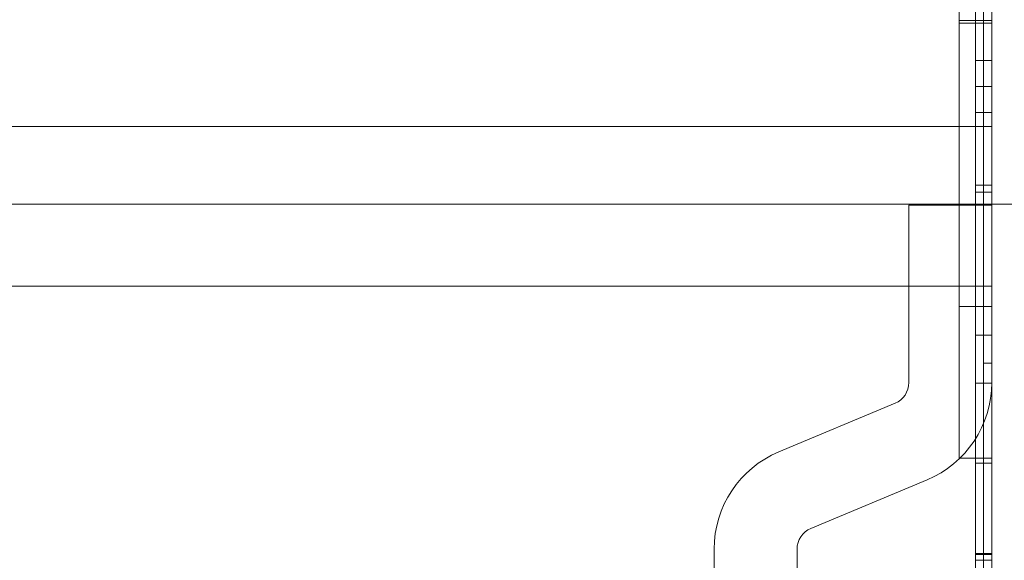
# Model space of a CAD drawing. Header units: inches. Extents: x 1 to 109, y 1 to 85.
# Tile 101 of 256: x 87.2627 to 87.3134, y 15.3965 to 15.4243. Entities that reach past the tile are written whole.
import ezdxf

# ---------------------------------------------------------------- set-up
doc = ezdxf.new("R2010")
doc.units = ezdxf.units.IN
doc.header["$MEASUREMENT"] = 0

msp = doc.modelspace()

# ---------------------------------------------------------------- linework, layer by layer
at = {"color": 7, "linetype": 'Continuous', "lineweight": 15, "ltscale": 5}
for p, q in [((87.31272122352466, 17.83160503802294), (87.31272122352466, 14.83160503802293)), ((87.312304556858, 15.40660503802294), (87.312304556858, 15.59363180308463)), ((87.31272122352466, 15.40660503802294), (87.31272122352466, 15.59363180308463)), ((87.312304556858, 15.40660503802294), (87.312304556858, 15.59041160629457)), ((87.31272122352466, 15.40660503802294), (87.31272122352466, 15.59041160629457)), ((87.31272122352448, 15.06493837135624), (87.31272122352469, 15.56493837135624)), ((87.31188789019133, 15.3632717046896), (87.31188789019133, 15.46660503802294)), ((87.31272122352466, 15.46660503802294), (87.31272122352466, 15.3632717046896)), ((87.312304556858, 15.08549215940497), (87.312304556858, 15.45821513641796)), ((87.31272122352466, 15.08549215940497), (87.31272122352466, 15.45821513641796)), ((87.312304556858, 15.40660503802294), (87.312304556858, 15.45499493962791)), ((87.312304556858, 15.0777179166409), (87.312304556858, 15.45499493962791)), ((87.31272122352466, 15.40660503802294), (87.31272122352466, 15.45499493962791)), ((87.31272122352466, 15.0777179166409), (87.31272122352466, 15.45499493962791)), ((87.312304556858, 15.40660503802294), (87.312304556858, 15.4527179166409)), ((87.31272122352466, 15.40660503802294), (87.31272122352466, 15.4527179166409)), ((87.31272122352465, 15.43993837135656), (87.31272122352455, 15.38993837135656)), ((87.311054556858, 15.42421849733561), (87.31272122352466, 15.42421849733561)), ((87.311054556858, 15.42407069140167), (87.31272122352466, 15.42407069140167)), ((87.31188789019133, 15.42215765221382), (87.31272122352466, 15.42215765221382)), ((87.31188789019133, 15.42215765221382), (87.31188789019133, 15.40145786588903)), ((87.31188789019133, 15.39678372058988), (87.31188789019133, 15.42215765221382)), ((87.31272122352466, 15.42215765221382), (87.31272122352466, 15.40145786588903)), ((87.31272122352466, 15.39678372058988), (87.31272122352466, 15.42215765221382)), ((87.31188789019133, 15.42082218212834), (87.31188789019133, 15.41574113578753)), ((87.31188789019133, 15.39678372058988), (87.31188789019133, 15.42082218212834)), ((87.31188789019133, 15.42082218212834), (87.31272122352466, 15.42082218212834)), ((87.31272122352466, 15.39678372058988), (87.31272122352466, 15.42082218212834)), ((87.31272122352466, 15.42082218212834), (87.31272122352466, 15.41574113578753)), ((87.31188789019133, 15.41948671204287), (87.31272122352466, 15.41948671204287)), ((87.31188789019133, 15.41539683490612), (87.31188789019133, 15.41948671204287)), ((87.31272122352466, 15.41539683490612), (87.31272122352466, 15.41948671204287)), ((87.31272122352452, 15.41875741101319), (87.01908605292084, 15.41875741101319)), ((87.03056899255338, 15.41875741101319), (87.31272122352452, 15.41875741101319)), ((87.31272122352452, 15.41055531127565), (87.31272122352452, 15.41875741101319)), ((87.31272122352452, 15.41875741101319), (87.31272122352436, 15.41055531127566)), ((87.31188789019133, 15.41574113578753), (87.31188789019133, 15.40804131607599)), ((87.31188789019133, 15.41574113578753), (87.31272122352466, 15.41574113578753)), ((87.31272122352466, 15.41574113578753), (87.31272122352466, 15.40804131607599)), ((87.31188789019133, 15.41539683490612), (87.31272122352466, 15.41539683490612)), ((87.40330915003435, 15.41477170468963), (87.23664248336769, 15.41477170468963)), ((87.30845613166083, 15.41471341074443), (87.31272122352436, 15.41471341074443)), ((87.30845613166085, 15.40560017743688), (87.30845613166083, 15.41471341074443)), ((87.31272122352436, 15.40560017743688), (87.31272122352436, 15.41471341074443)), ((87.01908605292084, 15.41055531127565), (87.31272122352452, 15.41055531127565)), ((87.31272122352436, 15.41055531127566), (87.03056899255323, 15.41055531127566)), ((87.31272122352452, 15.41055531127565), (87.3127212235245, 15.18745819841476)), ((87.311054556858, 15.40950745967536), (87.31272122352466, 15.40950745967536)), ((87.31188789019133, 15.40804131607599), (87.31188789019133, 15.38443062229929)), ((87.31188789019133, 15.40804131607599), (87.31272122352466, 15.40804131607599)), ((87.31272122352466, 15.40804131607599), (87.31272122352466, 15.38443062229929)), ((87.312304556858, 15.40660503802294), (87.31272122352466, 15.40660503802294)), ((87.31188789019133, 15.40557904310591), (87.31188789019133, 15.3963976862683)), ((87.31188789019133, 15.38696592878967), (87.31188789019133, 15.40557904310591)), ((87.31188789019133, 15.40557904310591), (87.31272122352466, 15.40557904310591)), ((87.31272122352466, 15.40557904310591), (87.31272122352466, 15.3963976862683)), ((87.31272122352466, 15.38696592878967), (87.31272122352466, 15.40557904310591)), ((87.30775075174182, 15.40454074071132), (87.30177493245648, 15.40204245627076)), ((87.311054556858, 15.40171721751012), (87.31272122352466, 15.40171721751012)), ((87.31188789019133, 15.40145786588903), (87.31272122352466, 15.40145786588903)), ((87.31188789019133, 15.40145786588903), (87.31188789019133, 15.39678372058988)), ((87.31272122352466, 15.40145786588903), (87.31272122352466, 15.39678372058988)), ((87.30939586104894, 15.40060569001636), (87.3034200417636, 15.39810740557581)), ((87.29844956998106, 15.39704796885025), (87.29844956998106, 15.39491660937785)), ((87.30271466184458, 15.39704796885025), (87.30271466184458, 15.39491660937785)), ((87.31188789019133, 15.39682545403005), (87.31272122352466, 15.39682545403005)), ((87.31188789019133, 15.39679415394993), (87.31272122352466, 15.39679415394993)), ((87.31188789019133, 15.39678372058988), (87.31272122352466, 15.39678372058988)), ((87.31188789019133, 15.39611598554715), (87.31188789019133, 15.39678372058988)), ((87.31188789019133, 15.3967628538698), (87.31272122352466, 15.3967628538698)), ((87.31188789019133, 15.3964707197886), (87.31272122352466, 15.3964707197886)), ((87.31272122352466, 15.39611598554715), (87.31272122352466, 15.39678372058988))]:
    msp.add_line(p, q, dxfattribs=at)
at = {"color": 7, "linetype": 'Continuous', "lineweight": 15, "ltscale": 25}
for centre, radius, start, end in [((87.30730783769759, 15.40560017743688), 0.001148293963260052, 292.688126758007, 0), ((87.30730783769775, 15.40560017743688), 0.001148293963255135, 292.6881267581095, 0), ((87.30730783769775, 15.40560017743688), 0.001148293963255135, 292.6881267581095, 0), ((87.30730783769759, 15.40560017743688), 0.001148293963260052, 292.688126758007, 0), ((87.30730783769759, 15.40560017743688), 0.005413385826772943, 292.6881267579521, 0), ((87.30730783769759, 15.40560017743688), 0.005413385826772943, 292.6881267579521, 0), ((87.30730783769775, 15.40560017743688), 0.005413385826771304, 292.6881267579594, 0), ((87.30730783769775, 15.40560017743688), 0.005413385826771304, 292.6881267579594, 0), ((87.30386295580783, 15.39704796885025), 0.005413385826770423, 112.6881267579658, 180), ((87.30386295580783, 15.39704796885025), 0.005413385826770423, 112.6881267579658, 180), ((87.30386295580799, 15.39704796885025), 0.005413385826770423, 112.6881267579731, 180), ((87.30386295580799, 15.39704796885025), 0.005413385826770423, 112.6881267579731, 180), ((87.30386295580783, 15.39704796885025), 0.001148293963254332, 112.6881267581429, 180), ((87.30386295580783, 15.39704796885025), 0.001148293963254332, 112.6881267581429, 180), ((87.30386295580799, 15.39704796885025), 0.001148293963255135, 112.6881267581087, 180), ((87.30386295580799, 15.39704796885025), 0.001148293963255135, 112.6881267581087, 180)]:
    msp.add_arc(centre, radius, start, end, dxfattribs=at)
at = {"color": 7, "linetype": 'Continuous', "lineweight": 15, "ltscale": 5}
for points, knots in [([(87.311054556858, 15.42421849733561), (87.311054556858, 15.42444067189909), (87.311054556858, 15.42488488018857), (87.311054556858, 15.42555068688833), (87.311054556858, 15.42621489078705), (87.311054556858, 15.42687567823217), (87.311054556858, 15.42753193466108), (87.311054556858, 15.42818244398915), (87.31105455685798, 15.4288078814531), (87.311054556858, 15.42940747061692), (87.311054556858, 15.42998090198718), (87.311054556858, 15.43054466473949), (87.31105455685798, 15.4310981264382), (87.311054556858, 15.43163753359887), (87.311054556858, 15.43221954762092), (87.311054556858, 15.43284980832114), (87.311054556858, 15.43351729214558), (87.311054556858, 15.43416700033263), (87.311054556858, 15.43479925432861), (87.311054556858, 15.43541111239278), (87.31105455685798, 15.43601539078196), (87.311054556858, 15.4366049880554), (87.311054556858, 15.436989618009), (87.311054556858, 15.43718194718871)], [0, 0, 0, 0, 0.04481947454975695, 0.08961053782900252, 0.1343896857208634, 0.1791974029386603, 0.2240230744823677, 0.2688426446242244, 0.3136503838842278, 0.3547230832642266, 0.395801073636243, 0.4368800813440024, 0.4779522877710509, 0.5190059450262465, 0.5600705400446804, 0.6150649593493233, 0.6700513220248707, 0.7250482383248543, 0.780035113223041, 0.8350276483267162, 0.8900219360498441, 0.9450069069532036, 1, 1, 1, 1]), ([(87.311054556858, 15.43718194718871), (87.311054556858, 15.43700028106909), (87.311054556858, 15.43663700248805), (87.311054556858, 15.43608428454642), (87.311054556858, 15.43551563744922), (87.311054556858, 15.43492611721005), (87.31105455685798, 15.43431639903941), (87.311054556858, 15.43369815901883), (87.311054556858, 15.43307466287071), (87.311054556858, 15.4324492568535), (87.311054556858, 15.43181059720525), (87.311054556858, 15.43115695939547), (87.311054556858, 15.43048717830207), (87.311054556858, 15.42980302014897), (87.311054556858, 15.42910695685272), (87.311054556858, 15.42840064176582), (87.31105455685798, 15.42768497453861), (87.311054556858, 15.42696557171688), (87.31105455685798, 15.42624390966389), (87.311054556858, 15.42552144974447), (87.311054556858, 15.42479646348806), (87.311054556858, 15.42431268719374), (87.311054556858, 15.42407069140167)], [0, 0, 0, 0, 0.0522645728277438, 0.1045137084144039, 0.1567623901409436, 0.2090327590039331, 0.2613033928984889, 0.3135628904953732, 0.3628402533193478, 0.412130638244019, 0.4614209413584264, 0.5106946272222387, 0.5599688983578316, 0.6092572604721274, 0.6585462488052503, 0.7078248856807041, 0.7571111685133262, 0.8064203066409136, 0.854831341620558, 0.9031985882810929, 0.9515777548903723, 1, 1, 1, 1]), ([(87.31272122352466, 15.42421849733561), (87.31272122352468, 15.42444067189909), (87.31272122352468, 15.42488488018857), (87.31272122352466, 15.42555068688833), (87.31272122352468, 15.42621489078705), (87.31272122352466, 15.42687567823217), (87.31272122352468, 15.42753193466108), (87.31272122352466, 15.42818244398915), (87.31272122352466, 15.4288078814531), (87.31272122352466, 15.42940747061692), (87.31272122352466, 15.42998090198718), (87.31272122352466, 15.43054466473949), (87.31272122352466, 15.4310981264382), (87.31272122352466, 15.43163753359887), (87.31272122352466, 15.43221954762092), (87.31272122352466, 15.43284980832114), (87.31272122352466, 15.43351729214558), (87.31272122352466, 15.43416700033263), (87.31272122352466, 15.43479925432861), (87.31272122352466, 15.43541111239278), (87.31272122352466, 15.43601539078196), (87.31272122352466, 15.4366049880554), (87.31272122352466, 15.436989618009), (87.31272122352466, 15.43718194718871)], [0, 0, 0, 0, 0.04481947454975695, 0.08961053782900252, 0.1343896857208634, 0.1791974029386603, 0.2240230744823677, 0.2688426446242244, 0.3136503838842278, 0.3547230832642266, 0.395801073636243, 0.4368800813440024, 0.4779522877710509, 0.5190059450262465, 0.5600705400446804, 0.6150649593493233, 0.6700513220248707, 0.7250482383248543, 0.780035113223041, 0.8350276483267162, 0.8900219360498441, 0.9450069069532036, 1, 1, 1, 1]), ([(87.31272122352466, 15.43718194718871), (87.31272122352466, 15.43700028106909), (87.31272122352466, 15.43663700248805), (87.31272122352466, 15.43608428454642), (87.31272122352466, 15.43551563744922), (87.31272122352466, 15.43492611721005), (87.31272122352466, 15.43431639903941), (87.31272122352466, 15.43369815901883), (87.31272122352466, 15.43307466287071), (87.31272122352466, 15.4324492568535), (87.31272122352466, 15.43181059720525), (87.31272122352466, 15.43115695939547), (87.31272122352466, 15.43048717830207), (87.31272122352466, 15.42980302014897), (87.31272122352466, 15.42910695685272), (87.31272122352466, 15.42840064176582), (87.31272122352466, 15.42768497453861), (87.31272122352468, 15.42696557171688), (87.31272122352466, 15.42624390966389), (87.31272122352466, 15.42552144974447), (87.31272122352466, 15.42479646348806), (87.31272122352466, 15.42431268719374), (87.31272122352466, 15.42407069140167)], [0, 0, 0, 0, 0.0522645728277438, 0.1045137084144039, 0.1567623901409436, 0.2090327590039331, 0.2613033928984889, 0.3135628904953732, 0.3628402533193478, 0.412130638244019, 0.4614209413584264, 0.5106946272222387, 0.5599688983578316, 0.6092572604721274, 0.6585462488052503, 0.7078248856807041, 0.7571111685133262, 0.8064203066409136, 0.854831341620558, 0.9031985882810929, 0.9515777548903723, 1, 1, 1, 1]), ([(87.311054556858, 15.40171721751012), (87.311054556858, 15.40172117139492), (87.311054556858, 15.40172907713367), (87.311054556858, 15.4017654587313), (87.311054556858, 15.40184399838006), (87.311054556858, 15.40194724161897), (87.311054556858, 15.40207585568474), (87.311054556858, 15.40224884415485), (87.311054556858, 15.40245259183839), (87.311054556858, 15.40267390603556), (87.311054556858, 15.40291776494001), (87.311054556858, 15.40319403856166), (87.311054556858, 15.40350217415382), (87.311054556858, 15.40384040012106), (87.311054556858, 15.40420468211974), (87.311054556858, 15.40459612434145), (87.311054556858, 15.4050164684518), (87.311054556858, 15.40546632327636), (87.311054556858, 15.40594510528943), (87.311054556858, 15.40644746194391), (87.31105455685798, 15.4069633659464), (87.311054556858, 15.40749502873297), (87.311054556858, 15.40803847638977), (87.311054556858, 15.40860112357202), (87.31105455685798, 15.40918263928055), (87.311054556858, 15.40979477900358), (87.311054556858, 15.41043600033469), (87.311054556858, 15.41110537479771), (87.311054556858, 15.41179173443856), (87.311054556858, 15.41249443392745), (87.31105455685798, 15.41321090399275), (87.311054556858, 15.41392611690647), (87.311054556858, 15.41463856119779), (87.311054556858, 15.41534751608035), (87.311054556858, 15.41606753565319), (87.311054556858, 15.41679742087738), (87.311054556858, 15.41753548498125), (87.31105455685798, 15.41828160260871), (87.311054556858, 15.41903581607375), (87.311054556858, 15.41979609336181), (87.311054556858, 15.4205606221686), (87.311054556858, 15.42132482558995), (87.31105455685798, 15.42208818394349), (87.311054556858, 15.42284942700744), (87.31105455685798, 15.42361206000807), (87.311054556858, 15.42412067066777), (87.311054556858, 15.42437499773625)], [0, 0, 0, 0, 0.02509159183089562, 0.05017029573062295, 0.07525598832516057, 0.1003515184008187, 0.1254373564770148, 0.1505196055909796, 0.1756120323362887, 0.1986102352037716, 0.2216051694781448, 0.2446037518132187, 0.2676013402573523, 0.2905988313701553, 0.3135967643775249, 0.3365938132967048, 0.3595924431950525, 0.3825891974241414, 0.4055861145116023, 0.4285860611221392, 0.4515829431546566, 0.4732647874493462, 0.4949498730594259, 0.5166345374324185, 0.5383168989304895, 0.5599991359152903, 0.5829977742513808, 0.6059954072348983, 0.6289912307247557, 0.6519887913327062, 0.6749865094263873, 0.6979831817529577, 0.7196672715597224, 0.7413504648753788, 0.7630323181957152, 0.7847164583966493, 0.8064023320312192, 0.8280849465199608, 0.8497660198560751, 0.8714511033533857, 0.8931359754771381, 0.9148179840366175, 0.9361151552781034, 0.9574114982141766, 0.9787039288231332, 1, 1, 1, 1]), ([(87.31272122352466, 15.40171721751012), (87.31272122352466, 15.40172117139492), (87.31272122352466, 15.40172907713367), (87.31272122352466, 15.4017654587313), (87.31272122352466, 15.40184399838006), (87.31272122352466, 15.40194724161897), (87.31272122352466, 15.40207585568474), (87.31272122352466, 15.40224884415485), (87.31272122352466, 15.40245259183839), (87.31272122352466, 15.40267390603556), (87.31272122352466, 15.40291776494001), (87.31272122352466, 15.40319403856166), (87.31272122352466, 15.40350217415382), (87.31272122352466, 15.40384040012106), (87.31272122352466, 15.40420468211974), (87.31272122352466, 15.40459612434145), (87.31272122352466, 15.4050164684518), (87.31272122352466, 15.40546632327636), (87.31272122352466, 15.40594510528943), (87.31272122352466, 15.40644746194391), (87.31272122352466, 15.4069633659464), (87.31272122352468, 15.40749502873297), (87.31272122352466, 15.40803847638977), (87.31272122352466, 15.40860112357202), (87.31272122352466, 15.40918263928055), (87.31272122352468, 15.40979477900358), (87.31272122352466, 15.41043600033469), (87.31272122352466, 15.41110537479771), (87.31272122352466, 15.41179173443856), (87.31272122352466, 15.41249443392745), (87.31272122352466, 15.41321090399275), (87.31272122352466, 15.41392611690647), (87.31272122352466, 15.41463856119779), (87.31272122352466, 15.41534751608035), (87.31272122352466, 15.41606753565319), (87.31272122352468, 15.41679742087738), (87.31272122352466, 15.41753548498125), (87.31272122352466, 15.41828160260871), (87.31272122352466, 15.41903581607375), (87.31272122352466, 15.41979609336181), (87.31272122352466, 15.4205606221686), (87.31272122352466, 15.42132482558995), (87.31272122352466, 15.42208818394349), (87.31272122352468, 15.42284942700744), (87.31272122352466, 15.42361206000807), (87.31272122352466, 15.42412067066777), (87.31272122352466, 15.42437499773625)], [0, 0, 0, 0, 0.02509159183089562, 0.05017029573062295, 0.07525598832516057, 0.1003515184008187, 0.1254373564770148, 0.1505196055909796, 0.1756120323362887, 0.1986102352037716, 0.2216051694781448, 0.2446037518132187, 0.2676013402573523, 0.2905988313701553, 0.3135967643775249, 0.3365938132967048, 0.3595924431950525, 0.3825891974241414, 0.4055861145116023, 0.4285860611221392, 0.4515829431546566, 0.4732647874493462, 0.4949498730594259, 0.5166345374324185, 0.5383168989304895, 0.5599991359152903, 0.5829977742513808, 0.6059954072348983, 0.6289912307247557, 0.6519887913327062, 0.6749865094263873, 0.6979831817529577, 0.7196672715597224, 0.7413504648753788, 0.7630323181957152, 0.7847164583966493, 0.8064023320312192, 0.8280849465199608, 0.8497660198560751, 0.8714511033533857, 0.8931359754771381, 0.9148179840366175, 0.9361151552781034, 0.9574114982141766, 0.9787039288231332, 1, 1, 1, 1]), ([(87.311054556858, 15.42425327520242), (87.311054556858, 15.42395188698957), (87.311054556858, 15.4233492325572), (87.311054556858, 15.42244572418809), (87.31105455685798, 15.42154361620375), (87.311054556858, 15.42064457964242), (87.311054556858, 15.41974980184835), (87.311054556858, 15.41886066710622), (87.311054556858, 15.41800323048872), (87.311054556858, 15.41717840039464), (87.31105455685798, 15.41638669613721), (87.311054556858, 15.4156050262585), (87.311054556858, 15.41483461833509), (87.311054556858, 15.41407682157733), (87.31105455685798, 15.41333311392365), (87.311054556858, 15.41260505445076), (87.311054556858, 15.41189378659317), (87.311054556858, 15.4112004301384), (87.311054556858, 15.41052599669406), (87.311054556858, 15.4098711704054), (87.311054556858, 15.40924870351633), (87.311054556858, 15.40865785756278), (87.311054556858, 15.40809777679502), (87.311054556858, 15.40755721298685), (87.31105455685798, 15.40703650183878), (87.311054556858, 15.4065258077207), (87.311054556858, 15.40602697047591), (87.311054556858, 15.40554443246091), (87.311054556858, 15.40509144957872), (87.311054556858, 15.40466959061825), (87.31105455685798, 15.40427674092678), (87.311054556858, 15.4039179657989), (87.311054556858, 15.40359172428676), (87.311054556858, 15.40329712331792), (87.311054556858, 15.40302838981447), (87.311054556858, 15.40278576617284), (87.311054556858, 15.4025515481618), (87.311054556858, 15.40233403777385), (87.311054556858, 15.40213986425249), (87.311054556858, 15.40198159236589), (87.311054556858, 15.40186952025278), (87.311054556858, 15.40179769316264), (87.31105455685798, 15.40175722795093), (87.311054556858, 15.40173308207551), (87.311054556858, 15.40172250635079), (87.311054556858, 15.40171721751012)], [0, 0, 0, 0, 0.02509011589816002, 0.05017007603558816, 0.07524544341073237, 0.1003313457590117, 0.1254239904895, 0.1505159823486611, 0.1756037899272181, 0.198599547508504, 0.2215970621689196, 0.2445959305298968, 0.2675953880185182, 0.2905942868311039, 0.3135922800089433, 0.3365908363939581, 0.3595900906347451, 0.3825889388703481, 0.4055872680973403, 0.428586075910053, 0.451584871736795, 0.4732693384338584, 0.4949530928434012, 0.5166352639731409, 0.5383180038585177, 0.5600038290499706, 0.5830063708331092, 0.6060047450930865, 0.6289988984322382, 0.6519960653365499, 0.6749980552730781, 0.6979985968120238, 0.7196815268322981, 0.7413637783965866, 0.76304799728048, 0.7847327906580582, 0.8064154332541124, 0.833515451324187, 0.8606208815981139, 0.8877319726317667, 0.914836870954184, 0.9361239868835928, 0.9574077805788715, 0.9786999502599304, 1, 1, 1, 1]), ([(87.311054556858, 15.40950745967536), (87.311054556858, 15.4095100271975), (87.311054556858, 15.40951516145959), (87.311054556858, 15.40954550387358), (87.31105455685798, 15.40960892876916), (87.311054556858, 15.40969703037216), (87.31105455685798, 15.40981461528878), (87.311054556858, 15.40996003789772), (87.311054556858, 15.41012823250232), (87.311054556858, 15.41031460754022), (87.311054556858, 15.41052493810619), (87.311054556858, 15.4107715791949), (87.311054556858, 15.41104313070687), (87.311054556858, 15.41133694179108), (87.31105455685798, 15.41166547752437), (87.311054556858, 15.41201895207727), (87.31105455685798, 15.41239331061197), (87.311054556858, 15.41278911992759), (87.311054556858, 15.4132060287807), (87.311054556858, 15.4136451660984), (87.311054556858, 15.41411087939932), (87.311054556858, 15.41459752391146), (87.311054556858, 15.41510514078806), (87.311054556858, 15.41563658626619), (87.311054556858, 15.41618170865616), (87.311054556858, 15.41674229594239), (87.311054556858, 15.41731710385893), (87.311054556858, 15.41789801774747), (87.311054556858, 15.4184867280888), (87.311054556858, 15.41908889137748), (87.311054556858, 15.41970501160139), (87.311054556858, 15.42033223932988), (87.311054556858, 15.4209684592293), (87.311054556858, 15.42161254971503), (87.31105455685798, 15.42226104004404), (87.311054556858, 15.42291127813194), (87.311054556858, 15.42356462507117), (87.311054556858, 15.42400048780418), (87.311054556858, 15.42421849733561)], [0, 0, 0, 0, 0.02927098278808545, 0.05853304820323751, 0.08780458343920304, 0.1170756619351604, 0.1463427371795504, 0.1756124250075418, 0.2032071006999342, 0.2308073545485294, 0.258403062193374, 0.2859955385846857, 0.3136000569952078, 0.3411947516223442, 0.3687885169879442, 0.396389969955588, 0.4239847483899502, 0.4515807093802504, 0.4786877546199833, 0.5057909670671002, 0.5328937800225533, 0.5600025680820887, 0.5875960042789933, 0.6151916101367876, 0.6427939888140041, 0.6703862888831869, 0.6979822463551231, 0.7250918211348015, 0.7521922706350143, 0.7792979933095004, 0.8064006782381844, 0.8340599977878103, 0.8617200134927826, 0.8893673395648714, 0.9170321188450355, 0.9446937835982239, 0.9723369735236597, 0.9999999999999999, 0.9999999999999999, 0.9999999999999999, 0.9999999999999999]), ([(87.311054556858, 15.42407069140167), (87.311054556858, 15.42384367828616), (87.31105455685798, 15.4233897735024), (87.311054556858, 15.42270937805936), (87.311054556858, 15.42203117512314), (87.311054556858, 15.42135707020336), (87.311054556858, 15.42068862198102), (87.31105455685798, 15.42004006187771), (87.311054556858, 15.41941220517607), (87.311054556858, 15.41880583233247), (87.311054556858, 15.4182103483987), (87.31105455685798, 15.41762746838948), (87.31105455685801, 15.41705840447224), (87.31105455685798, 15.41650437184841), (87.311054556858, 15.41596610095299), (87.311054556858, 15.41544423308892), (87.311054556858, 15.41493964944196), (87.311054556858, 15.41445622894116), (87.311054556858, 15.41399373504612), (87.31105455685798, 15.41355131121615), (87.311054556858, 15.41312624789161), (87.311054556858, 15.41270117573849), (87.311054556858, 15.41228027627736), (87.311054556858, 15.41187032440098), (87.311054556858, 15.41149252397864), (87.311054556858, 15.41114673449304), (87.31105455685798, 15.41083265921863), (87.311054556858, 15.41055144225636), (87.311054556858, 15.41030423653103), (87.311054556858, 15.41009828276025), (87.311054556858, 15.4099296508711), (87.311054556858, 15.40979463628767), (87.311054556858, 15.4096872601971), (87.311054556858, 15.40960706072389), (87.311054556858, 15.40955466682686), (87.311054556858, 15.40952558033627), (87.311054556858, 15.40951350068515), (87.311054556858, 15.40950745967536)], [0, 0, 0, 0, 0.0292724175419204, 0.05852917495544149, 0.08779117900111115, 0.1170666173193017, 0.1463400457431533, 0.1756091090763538, 0.20320720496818, 0.2308055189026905, 0.2584030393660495, 0.2860021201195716, 0.3136009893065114, 0.3411985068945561, 0.368797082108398, 0.3963956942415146, 0.4239932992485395, 0.4515891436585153, 0.4786935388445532, 0.5057986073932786, 0.5329015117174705, 0.5600052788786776, 0.5908076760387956, 0.621606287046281, 0.6524054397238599, 0.6832081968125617, 0.714009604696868, 0.7448088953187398, 0.7756088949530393, 0.8064096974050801, 0.8340669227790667, 0.8617252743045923, 0.8893866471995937, 0.9170461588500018, 0.9446944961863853, 0.9723418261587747, 1, 1, 1, 1]), ([(87.31272122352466, 15.42425327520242), (87.31272122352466, 15.42395188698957), (87.31272122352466, 15.4233492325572), (87.31272122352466, 15.42244572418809), (87.31272122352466, 15.42154361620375), (87.31272122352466, 15.42064457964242), (87.31272122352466, 15.41974980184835), (87.31272122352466, 15.41886066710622), (87.31272122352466, 15.41800323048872), (87.31272122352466, 15.41717840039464), (87.31272122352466, 15.41638669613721), (87.31272122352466, 15.4156050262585), (87.31272122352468, 15.41483461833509), (87.31272122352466, 15.41407682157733), (87.31272122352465, 15.41333311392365), (87.31272122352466, 15.41260505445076), (87.31272122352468, 15.41189378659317), (87.31272122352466, 15.4112004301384), (87.31272122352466, 15.41052599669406), (87.31272122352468, 15.4098711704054), (87.31272122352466, 15.40924870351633), (87.31272122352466, 15.40865785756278), (87.31272122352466, 15.40809777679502), (87.31272122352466, 15.40755721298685), (87.31272122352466, 15.40703650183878), (87.31272122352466, 15.4065258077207), (87.31272122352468, 15.40602697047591), (87.31272122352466, 15.40554443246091), (87.31272122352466, 15.40509144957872), (87.31272122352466, 15.40466959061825), (87.31272122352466, 15.40427674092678), (87.31272122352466, 15.4039179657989), (87.31272122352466, 15.40359172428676), (87.31272122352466, 15.40329712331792), (87.31272122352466, 15.40302838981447), (87.31272122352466, 15.40278576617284), (87.31272122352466, 15.4025515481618), (87.31272122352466, 15.40233403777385), (87.31272122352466, 15.40213986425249), (87.31272122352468, 15.40198159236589), (87.31272122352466, 15.40186952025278), (87.31272122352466, 15.40179769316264), (87.31272122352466, 15.40175722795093), (87.31272122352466, 15.40173308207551), (87.31272122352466, 15.40172250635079), (87.31272122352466, 15.40171721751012)], [0, 0, 0, 0, 0.02509011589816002, 0.05017007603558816, 0.07524544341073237, 0.1003313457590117, 0.1254239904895, 0.1505159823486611, 0.1756037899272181, 0.198599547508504, 0.2215970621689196, 0.2445959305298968, 0.2675953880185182, 0.2905942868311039, 0.3135922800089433, 0.3365908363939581, 0.3595900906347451, 0.3825889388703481, 0.4055872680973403, 0.428586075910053, 0.451584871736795, 0.4732693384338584, 0.4949530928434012, 0.5166352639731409, 0.5383180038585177, 0.5600038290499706, 0.5830063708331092, 0.6060047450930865, 0.6289988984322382, 0.6519960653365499, 0.6749980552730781, 0.6979985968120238, 0.7196815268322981, 0.7413637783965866, 0.76304799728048, 0.7847327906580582, 0.8064154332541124, 0.833515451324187, 0.8606208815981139, 0.8877319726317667, 0.914836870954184, 0.9361239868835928, 0.9574077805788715, 0.9786999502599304, 1, 1, 1, 1]), ([(87.31272122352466, 15.40950745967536), (87.31272122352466, 15.4095100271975), (87.31272122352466, 15.40951516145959), (87.31272122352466, 15.40954550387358), (87.31272122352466, 15.40960892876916), (87.31272122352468, 15.40969703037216), (87.31272122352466, 15.40981461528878), (87.31272122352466, 15.40996003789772), (87.31272122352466, 15.41012823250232), (87.31272122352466, 15.41031460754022), (87.31272122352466, 15.41052493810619), (87.31272122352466, 15.4107715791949), (87.31272122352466, 15.41104313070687), (87.31272122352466, 15.41133694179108), (87.31272122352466, 15.41166547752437), (87.31272122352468, 15.41201895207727), (87.31272122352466, 15.41239331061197), (87.31272122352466, 15.41278911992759), (87.31272122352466, 15.4132060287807), (87.31272122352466, 15.4136451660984), (87.31272122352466, 15.41411087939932), (87.31272122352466, 15.41459752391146), (87.31272122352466, 15.41510514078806), (87.31272122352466, 15.41563658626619), (87.31272122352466, 15.41618170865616), (87.31272122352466, 15.41674229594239), (87.31272122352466, 15.41731710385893), (87.31272122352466, 15.41789801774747), (87.31272122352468, 15.4184867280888), (87.31272122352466, 15.41908889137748), (87.31272122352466, 15.41970501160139), (87.31272122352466, 15.42033223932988), (87.31272122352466, 15.4209684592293), (87.31272122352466, 15.42161254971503), (87.31272122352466, 15.42226104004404), (87.31272122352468, 15.42291127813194), (87.31272122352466, 15.42356462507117), (87.31272122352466, 15.42400048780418), (87.31272122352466, 15.42421849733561)], [0, 0, 0, 0, 0.02927098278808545, 0.05853304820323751, 0.08780458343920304, 0.1170756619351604, 0.1463427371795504, 0.1756124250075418, 0.2032071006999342, 0.2308073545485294, 0.258403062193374, 0.2859955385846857, 0.3136000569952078, 0.3411947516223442, 0.3687885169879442, 0.396389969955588, 0.4239847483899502, 0.4515807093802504, 0.4786877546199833, 0.5057909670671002, 0.5328937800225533, 0.5600025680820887, 0.5875960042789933, 0.6151916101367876, 0.6427939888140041, 0.6703862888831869, 0.6979822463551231, 0.7250918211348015, 0.7521922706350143, 0.7792979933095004, 0.8064006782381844, 0.8340599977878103, 0.8617200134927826, 0.8893673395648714, 0.9170321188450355, 0.9446937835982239, 0.9723369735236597, 0.9999999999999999, 0.9999999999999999, 0.9999999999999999, 0.9999999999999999]), ([(87.31272122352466, 15.42407069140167), (87.31272122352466, 15.42384367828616), (87.31272122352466, 15.4233897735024), (87.31272122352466, 15.42270937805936), (87.31272122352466, 15.42203117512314), (87.31272122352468, 15.42135707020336), (87.31272122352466, 15.42068862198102), (87.31272122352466, 15.42004006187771), (87.31272122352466, 15.41941220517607), (87.31272122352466, 15.41880583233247), (87.31272122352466, 15.4182103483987), (87.31272122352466, 15.41762746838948), (87.31272122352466, 15.41705840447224), (87.31272122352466, 15.41650437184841), (87.31272122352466, 15.41596610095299), (87.31272122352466, 15.41544423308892), (87.31272122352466, 15.41493964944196), (87.31272122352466, 15.41445622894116), (87.31272122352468, 15.41399373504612), (87.31272122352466, 15.41355131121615), (87.31272122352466, 15.41312624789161), (87.31272122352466, 15.41270117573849), (87.31272122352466, 15.41228027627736), (87.31272122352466, 15.41187032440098), (87.31272122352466, 15.41149252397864), (87.31272122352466, 15.41114673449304), (87.31272122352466, 15.41083265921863), (87.31272122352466, 15.41055144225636), (87.31272122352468, 15.41030423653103), (87.31272122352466, 15.41009828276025), (87.31272122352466, 15.4099296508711), (87.31272122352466, 15.40979463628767), (87.31272122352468, 15.4096872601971), (87.31272122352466, 15.40960706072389), (87.31272122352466, 15.40955466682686), (87.31272122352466, 15.40952558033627), (87.31272122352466, 15.40951350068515), (87.31272122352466, 15.40950745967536)], [0, 0, 0, 0, 0.0292724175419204, 0.05852917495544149, 0.08779117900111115, 0.1170666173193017, 0.1463400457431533, 0.1756091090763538, 0.20320720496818, 0.2308055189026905, 0.2584030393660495, 0.2860021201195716, 0.3136009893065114, 0.3411985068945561, 0.368797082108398, 0.3963956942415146, 0.4239932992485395, 0.4515891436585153, 0.4786935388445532, 0.5057986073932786, 0.5329015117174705, 0.5600052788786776, 0.5908076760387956, 0.621606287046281, 0.6524054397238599, 0.6832081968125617, 0.714009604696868, 0.7448088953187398, 0.7756088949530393, 0.8064096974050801, 0.8340669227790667, 0.8617252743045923, 0.8893866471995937, 0.9170461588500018, 0.9446944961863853, 0.9723418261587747, 1, 1, 1, 1]), ([(87.31188789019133, 15.3967628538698), (87.31188789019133, 15.39710504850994), (87.31188789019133, 15.39778935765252), (87.31188789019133, 15.3988154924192), (87.31188789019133, 15.39983945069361), (87.31188789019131, 15.40086021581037), (87.31188789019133, 15.40187682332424), (87.31188789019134, 15.40288830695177), (87.31188789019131, 15.40389395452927), (87.31188789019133, 15.40490868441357), (87.31188789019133, 15.40592698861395), (87.31188789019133, 15.40694669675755), (87.31188789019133, 15.40795497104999), (87.31188789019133, 15.40894797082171), (87.31188789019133, 15.40992326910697), (87.31188789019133, 15.41087945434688), (87.31188789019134, 15.41181574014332), (87.31188789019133, 15.41273046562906), (87.31188789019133, 15.41362057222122), (87.31188789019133, 15.41448712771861), (87.31188789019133, 15.41532573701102), (87.31188789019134, 15.41607129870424), (87.31188789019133, 15.41674017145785), (87.31188789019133, 15.41733619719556), (87.31188789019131, 15.41790722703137), (87.31188789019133, 15.41845339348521), (87.31188789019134, 15.41897632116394), (87.31188789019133, 15.41931657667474), (87.31188789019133, 15.41948671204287)], [0, 0, 0, 0, 0.0392019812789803, 0.07839478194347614, 0.1175955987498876, 0.1567988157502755, 0.1959976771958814, 0.2351950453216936, 0.2743975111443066, 0.3135995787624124, 0.3546608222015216, 0.3957316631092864, 0.4367987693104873, 0.4778633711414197, 0.5189308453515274, 0.5599971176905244, 0.601064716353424, 0.6421303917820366, 0.6831955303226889, 0.7242663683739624, 0.7653296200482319, 0.8063948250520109, 0.8386674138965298, 0.8709334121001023, 0.9031997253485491, 0.9354699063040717, 0.9677335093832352, 1, 1, 1, 1]), ([(87.31188789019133, 15.41948671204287), (87.31188789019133, 15.41929932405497), (87.31188789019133, 15.4189245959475), (87.31188789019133, 15.41834578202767), (87.31188789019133, 15.41773884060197), (87.31188789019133, 15.41710926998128), (87.31188789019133, 15.41646149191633), (87.31188789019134, 15.4157940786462), (87.31188789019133, 15.41511061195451), (87.31188789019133, 15.4144108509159), (87.31188789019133, 15.41364514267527), (87.31188789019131, 15.41280725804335), (87.31188789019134, 15.41189832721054), (87.31188789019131, 15.41096869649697), (87.31188789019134, 15.41002012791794), (87.31188789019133, 15.40905212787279), (87.31188789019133, 15.40806514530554), (87.31188789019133, 15.40706082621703), (87.31188789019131, 15.40604337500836), (87.31188789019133, 15.4050140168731), (87.31188789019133, 15.40397379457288), (87.31188789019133, 15.4029244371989), (87.31188789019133, 15.40188712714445), (87.31188789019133, 15.4008637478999), (87.31188789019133, 15.39985742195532), (87.31188789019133, 15.39884852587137), (87.31188789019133, 15.3978371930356), (87.31188789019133, 15.39716274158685), (87.31188789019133, 15.39682545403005)], [0, 0, 0, 0, 0.0351253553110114, 0.07024173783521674, 0.1053653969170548, 0.1404935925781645, 0.1756165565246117, 0.2101098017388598, 0.2446085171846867, 0.2791075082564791, 0.3136010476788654, 0.3546687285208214, 0.3957361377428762, 0.4368022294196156, 0.4778685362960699, 0.5189362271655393, 0.5600021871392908, 0.6010690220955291, 0.6421367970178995, 0.6832020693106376, 0.7242685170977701, 0.7653377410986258, 0.8064023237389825, 0.8451197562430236, 0.8838464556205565, 0.922565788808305, 0.961275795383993, 1, 1, 1, 1]), ([(87.31272122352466, 15.3967628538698), (87.31272122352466, 15.39710504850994), (87.31272122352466, 15.39778935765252), (87.31272122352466, 15.3988154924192), (87.31272122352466, 15.39983945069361), (87.31272122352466, 15.40086021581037), (87.31272122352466, 15.40187682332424), (87.31272122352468, 15.40288830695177), (87.31272122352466, 15.40389395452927), (87.31272122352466, 15.40490868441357), (87.31272122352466, 15.40592698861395), (87.31272122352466, 15.40694669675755), (87.31272122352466, 15.40795497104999), (87.31272122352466, 15.40894797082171), (87.31272122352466, 15.40992326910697), (87.31272122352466, 15.41087945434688), (87.31272122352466, 15.41181574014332), (87.31272122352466, 15.41273046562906), (87.31272122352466, 15.41362057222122), (87.31272122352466, 15.41448712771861), (87.31272122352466, 15.41532573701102), (87.31272122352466, 15.41607129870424), (87.31272122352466, 15.41674017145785), (87.31272122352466, 15.41733619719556), (87.31272122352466, 15.41790722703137), (87.31272122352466, 15.41845339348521), (87.31272122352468, 15.41897632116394), (87.31272122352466, 15.41931657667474), (87.31272122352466, 15.41948671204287)], [0, 0, 0, 0, 0.0392019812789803, 0.07839478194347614, 0.1175955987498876, 0.1567988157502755, 0.1959976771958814, 0.2351950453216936, 0.2743975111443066, 0.3135995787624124, 0.3546608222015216, 0.3957316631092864, 0.4367987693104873, 0.4778633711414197, 0.5189308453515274, 0.5599971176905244, 0.601064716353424, 0.6421303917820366, 0.6831955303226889, 0.7242663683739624, 0.7653296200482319, 0.8063948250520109, 0.8386674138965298, 0.8709334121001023, 0.9031997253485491, 0.9354699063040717, 0.9677335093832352, 1, 1, 1, 1]), ([(87.31272122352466, 15.41948671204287), (87.31272122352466, 15.41929932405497), (87.31272122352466, 15.4189245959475), (87.31272122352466, 15.41834578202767), (87.31272122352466, 15.41773884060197), (87.31272122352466, 15.41710926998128), (87.31272122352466, 15.41646149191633), (87.31272122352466, 15.4157940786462), (87.31272122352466, 15.41511061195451), (87.31272122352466, 15.4144108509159), (87.31272122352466, 15.41364514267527), (87.31272122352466, 15.41280725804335), (87.31272122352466, 15.41189832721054), (87.31272122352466, 15.41096869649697), (87.31272122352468, 15.41002012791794), (87.31272122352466, 15.40905212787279), (87.31272122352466, 15.40806514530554), (87.31272122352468, 15.40706082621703), (87.31272122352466, 15.40604337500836), (87.31272122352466, 15.4050140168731), (87.31272122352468, 15.40397379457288), (87.31272122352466, 15.4029244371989), (87.31272122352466, 15.40188712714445), (87.31272122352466, 15.4008637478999), (87.31272122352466, 15.39985742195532), (87.31272122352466, 15.39884852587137), (87.31272122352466, 15.3978371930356), (87.31272122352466, 15.39716274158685), (87.31272122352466, 15.39682545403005)], [0, 0, 0, 0, 0.0351253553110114, 0.07024173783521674, 0.1053653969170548, 0.1404935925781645, 0.1756165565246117, 0.2101098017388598, 0.2446085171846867, 0.2791075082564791, 0.3136010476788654, 0.3546687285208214, 0.3957361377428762, 0.4368022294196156, 0.4778685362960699, 0.5189362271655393, 0.5600021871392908, 0.6010690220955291, 0.6421367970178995, 0.6832020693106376, 0.7242685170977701, 0.7653377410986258, 0.8064023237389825, 0.8451197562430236, 0.8838464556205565, 0.922565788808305, 0.961275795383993, 1, 1, 1, 1]), ([(87.31188789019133, 15.39679415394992), (87.31188789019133, 15.39711108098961), (87.31188789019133, 15.39774473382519), (87.31188789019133, 15.39869449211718), (87.31188789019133, 15.39964239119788), (87.31188789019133, 15.40058610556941), (87.31188789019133, 15.40152424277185), (87.31188789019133, 15.40245541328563), (87.31188789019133, 15.4034089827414), (87.31188789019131, 15.40438203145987), (87.31188789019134, 15.40537096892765), (87.31188789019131, 15.4063429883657), (87.31188789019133, 15.40729538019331), (87.31188789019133, 15.40822575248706), (87.31188789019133, 15.4091331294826), (87.31188789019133, 15.41001670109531), (87.31188789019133, 15.41087524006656), (87.31188789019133, 15.41170758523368), (87.31188789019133, 15.41250728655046), (87.31188789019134, 15.41327281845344), (87.31188789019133, 15.41400128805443), (87.31188789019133, 15.41470506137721), (87.31188789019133, 15.4151662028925), (87.31188789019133, 15.41539683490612)], [0, 0, 0, 0, 0.04481617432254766, 0.08960389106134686, 0.134369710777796, 0.1791591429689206, 0.2239752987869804, 0.268795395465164, 0.3136006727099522, 0.3628763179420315, 0.4121580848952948, 0.4614444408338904, 0.5107279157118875, 0.5600110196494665, 0.6092959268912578, 0.6585756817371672, 0.7078556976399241, 0.7571457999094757, 0.8064403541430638, 0.854837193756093, 0.9032074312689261, 0.951590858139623, 0.9999999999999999, 0.9999999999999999, 0.9999999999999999, 0.9999999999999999]), ([(87.31188789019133, 15.41539683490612), (87.31188789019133, 15.4151900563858), (87.31188789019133, 15.41477653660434), (87.31188789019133, 15.4141286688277), (87.31188789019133, 15.41344814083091), (87.31188789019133, 15.41274235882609), (87.31188789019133, 15.41201300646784), (87.31188789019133, 15.41125165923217), (87.31188789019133, 15.41043465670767), (87.31188789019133, 15.40957269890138), (87.31188789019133, 15.40865302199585), (87.31188789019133, 15.40770968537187), (87.31188789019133, 15.40674595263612), (87.31188789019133, 15.40576295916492), (87.31188789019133, 15.40476254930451), (87.31188789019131, 15.40374641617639), (87.31188789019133, 15.40271745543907), (87.31188789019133, 15.40167849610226), (87.31188789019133, 15.40063779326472), (87.31188789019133, 15.39959666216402), (87.31188789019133, 15.39855659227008), (87.31188789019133, 15.39751413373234), (87.31188789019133, 15.39681861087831), (87.31188789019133, 15.3964707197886)], [0, 0, 0, 0, 0.04479458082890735, 0.08958109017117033, 0.1343774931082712, 0.1791693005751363, 0.2239671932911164, 0.2687534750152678, 0.3135516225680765, 0.3628232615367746, 0.4120929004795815, 0.4613649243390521, 0.5106424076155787, 0.5599374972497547, 0.6092300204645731, 0.6585095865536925, 0.7077971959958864, 0.7571062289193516, 0.806416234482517, 0.854813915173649, 0.9031809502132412, 0.9515724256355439, 1, 1, 1, 1]), ([(87.31272122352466, 15.39679415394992), (87.31272122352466, 15.39711108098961), (87.31272122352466, 15.39774473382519), (87.31272122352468, 15.39869449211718), (87.31272122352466, 15.39964239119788), (87.31272122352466, 15.40058610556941), (87.31272122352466, 15.40152424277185), (87.31272122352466, 15.40245541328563), (87.31272122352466, 15.4034089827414), (87.31272122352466, 15.40438203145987), (87.31272122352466, 15.40537096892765), (87.31272122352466, 15.4063429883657), (87.31272122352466, 15.40729538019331), (87.31272122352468, 15.40822575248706), (87.31272122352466, 15.4091331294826), (87.31272122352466, 15.41001670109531), (87.31272122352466, 15.41087524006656), (87.31272122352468, 15.41170758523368), (87.31272122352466, 15.41250728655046), (87.31272122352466, 15.41327281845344), (87.31272122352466, 15.41400128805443), (87.31272122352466, 15.41470506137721), (87.31272122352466, 15.4151662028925), (87.31272122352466, 15.41539683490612)], [0, 0, 0, 0, 0.04481617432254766, 0.08960389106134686, 0.134369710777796, 0.1791591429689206, 0.2239752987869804, 0.268795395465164, 0.3136006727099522, 0.3628763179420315, 0.4121580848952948, 0.4614444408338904, 0.5107279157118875, 0.5600110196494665, 0.6092959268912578, 0.6585756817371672, 0.7078556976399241, 0.7571457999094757, 0.8064403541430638, 0.854837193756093, 0.9032074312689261, 0.951590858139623, 0.9999999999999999, 0.9999999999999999, 0.9999999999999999, 0.9999999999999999]), ([(87.31272122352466, 15.41539683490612), (87.31272122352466, 15.4151900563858), (87.31272122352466, 15.41477653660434), (87.31272122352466, 15.4141286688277), (87.31272122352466, 15.41344814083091), (87.31272122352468, 15.41274235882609), (87.31272122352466, 15.41201300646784), (87.31272122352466, 15.41125165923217), (87.31272122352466, 15.41043465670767), (87.31272122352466, 15.40957269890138), (87.31272122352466, 15.40865302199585), (87.31272122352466, 15.40770968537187), (87.31272122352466, 15.40674595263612), (87.31272122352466, 15.40576295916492), (87.31272122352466, 15.40476254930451), (87.31272122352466, 15.40374641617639), (87.31272122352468, 15.40271745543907), (87.31272122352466, 15.40167849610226), (87.31272122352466, 15.40063779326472), (87.31272122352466, 15.39959666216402), (87.31272122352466, 15.39855659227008), (87.31272122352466, 15.39751413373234), (87.31272122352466, 15.39681861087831), (87.31272122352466, 15.3964707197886)], [0, 0, 0, 0, 0.04479458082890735, 0.08958109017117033, 0.1343774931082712, 0.1791693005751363, 0.2239671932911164, 0.2687534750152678, 0.3135516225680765, 0.3628232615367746, 0.4120929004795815, 0.4613649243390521, 0.5106424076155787, 0.5599374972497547, 0.6092300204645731, 0.6585095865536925, 0.7077971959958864, 0.7571062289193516, 0.806416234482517, 0.854813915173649, 0.9031809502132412, 0.9515724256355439, 1, 1, 1, 1]), ([(87.31188789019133, 15.39682545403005), (87.31188789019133, 15.39640520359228), (87.31188789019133, 15.39556482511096), (87.31188789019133, 15.39430538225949), (87.31188789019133, 15.39304981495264), (87.31188789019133, 15.39179731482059), (87.31188789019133, 15.39055336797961), (87.31188789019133, 15.38940363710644), (87.31188789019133, 15.38835309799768), (87.31188789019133, 15.38740120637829), (87.31188789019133, 15.38645635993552), (87.31188789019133, 15.38552320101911), (87.31188789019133, 15.38460431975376), (87.31188789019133, 15.38369963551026), (87.31188789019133, 15.38281261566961), (87.31188789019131, 15.38194526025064), (87.31188789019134, 15.38109840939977), (87.31188789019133, 15.38026871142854), (87.31188789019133, 15.37946011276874), (87.31188789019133, 15.37869411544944), (87.31188789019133, 15.37796595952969), (87.31188789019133, 15.37727329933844), (87.31188789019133, 15.37660123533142), (87.31188789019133, 15.37596085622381), (87.31188789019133, 15.3755490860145), (87.31188789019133, 15.37534316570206)], [0, 0, 0, 0, 0.05226948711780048, 0.1045237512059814, 0.1567989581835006, 0.2090593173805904, 0.261323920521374, 0.3135956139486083, 0.3546543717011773, 0.3957260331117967, 0.4367947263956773, 0.4778576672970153, 0.5189268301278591, 0.5599947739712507, 0.601061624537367, 0.6421290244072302, 0.683194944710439, 0.7242650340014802, 0.7653296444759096, 0.8063978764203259, 0.8451175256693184, 0.88384039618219, 0.9225646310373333, 0.9612756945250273, 1, 1, 1, 1]), ([(87.31188789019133, 15.37341299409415), (87.31188789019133, 15.37342033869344), (87.31188789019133, 15.3734350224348), (87.31188789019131, 15.37347373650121), (87.31188789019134, 15.37354830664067), (87.31188789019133, 15.37366616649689), (87.31188789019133, 15.37381949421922), (87.31188789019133, 15.37400339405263), (87.31188789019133, 15.37421718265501), (87.31188789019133, 15.37446395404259), (87.31188789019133, 15.37473956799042), (87.31188789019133, 15.37504602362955), (87.31188789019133, 15.37537899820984), (87.31188789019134, 15.37574126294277), (87.31188789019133, 15.37613675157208), (87.31188789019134, 15.37656599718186), (87.31188789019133, 15.37702396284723), (87.31188789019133, 15.37750627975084), (87.31188789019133, 15.37801241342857), (87.31188789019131, 15.37854319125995), (87.31188789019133, 15.37913183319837), (87.31188789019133, 15.37978091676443), (87.31188789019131, 15.38049188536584), (87.31188789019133, 15.38122871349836), (87.31188789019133, 15.3819955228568), (87.31188789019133, 15.38279233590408), (87.31188789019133, 15.38362002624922), (87.31188789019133, 15.38447346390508), (87.31188789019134, 15.3853488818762), (87.31188789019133, 15.38623751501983), (87.31188789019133, 15.38713790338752), (87.31188789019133, 15.38804906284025), (87.31188789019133, 15.38897456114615), (87.31188789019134, 15.3899184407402), (87.31188789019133, 15.39087885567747), (87.31188789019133, 15.39185360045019), (87.31188789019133, 15.39283413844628), (87.31188789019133, 15.39381972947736), (87.31188789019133, 15.39480958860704), (87.31188789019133, 15.39580154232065), (87.31188789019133, 15.3964632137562), (87.31188789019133, 15.39679415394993)], [0, 0, 0, 0, 0.02509760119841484, 0.05017655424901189, 0.07524483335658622, 0.1003295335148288, 0.1254308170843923, 0.1505310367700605, 0.1756158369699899, 0.1986032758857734, 0.2215994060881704, 0.2446067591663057, 0.2676145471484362, 0.2906120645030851, 0.3136020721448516, 0.3365977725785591, 0.3596026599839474, 0.382607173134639, 0.4056050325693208, 0.4285986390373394, 0.4515941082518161, 0.4787006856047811, 0.5058067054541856, 0.5329090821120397, 0.560013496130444, 0.5876130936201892, 0.6152083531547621, 0.6428028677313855, 0.6704024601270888, 0.6980021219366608, 0.7251050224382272, 0.7522081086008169, 0.7793140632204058, 0.8064167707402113, 0.8340683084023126, 0.8617276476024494, 0.8893941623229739, 0.9170501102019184, 0.9446894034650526, 0.972335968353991, 1, 1, 1, 1]), ([(87.31188789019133, 15.36873884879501), (87.31188789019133, 15.36874671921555), (87.31188789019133, 15.36876245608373), (87.31188789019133, 15.36879918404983), (87.31188789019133, 15.36886240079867), (87.31188789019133, 15.36896455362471), (87.31188789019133, 15.3691025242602), (87.31188789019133, 15.36927365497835), (87.31188789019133, 15.36947613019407), (87.31188789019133, 15.36971563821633), (87.31188789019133, 15.36999599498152), (87.31188789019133, 15.37031946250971), (87.31188789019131, 15.37067981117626), (87.31188789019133, 15.3710753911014), (87.31188789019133, 15.37150673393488), (87.31188789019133, 15.37197494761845), (87.31188789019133, 15.37248006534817), (87.31188789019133, 15.37301942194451), (87.31188789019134, 15.37359068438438), (87.31188789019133, 15.37419231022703), (87.31188789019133, 15.37482328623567), (87.31188789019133, 15.37552177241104), (87.31188789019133, 15.37629167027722), (87.31188789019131, 15.37713578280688), (87.31188789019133, 15.37801150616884), (87.31188789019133, 15.37887278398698), (87.31188789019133, 15.37971383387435), (87.31188789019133, 15.38053019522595), (87.31188789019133, 15.38136952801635), (87.31188789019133, 15.38223049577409), (87.31188789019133, 15.38311014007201), (87.31188789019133, 15.38398880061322), (87.31188789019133, 15.38486479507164), (87.31188789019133, 15.38573691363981), (87.31188789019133, 15.38662200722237), (87.31188789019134, 15.38751859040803), (87.31188789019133, 15.38850073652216), (87.31188789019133, 15.3895698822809), (87.31188789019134, 15.39072601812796), (87.31188789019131, 15.39189016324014), (87.31188789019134, 15.39297721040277), (87.31188789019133, 15.3939843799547), (87.31188789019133, 15.39490970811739), (87.31188789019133, 15.39583603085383), (87.31188789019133, 15.39645387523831), (87.31188789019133, 15.39676285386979)], [0, 0, 0, 0, 0.0219581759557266, 0.04390526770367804, 0.06584273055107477, 0.08778804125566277, 0.1097447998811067, 0.1317058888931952, 0.1536622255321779, 0.175612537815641, 0.1986061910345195, 0.2216034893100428, 0.2446044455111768, 0.267605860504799, 0.2906042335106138, 0.3136001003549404, 0.3365975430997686, 0.3595978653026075, 0.3825978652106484, 0.4055958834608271, 0.4285926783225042, 0.4515889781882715, 0.4786930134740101, 0.5057973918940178, 0.5328998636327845, 0.5600040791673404, 0.583004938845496, 0.606003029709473, 0.6289977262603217, 0.6519944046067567, 0.6749953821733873, 0.6979964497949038, 0.719680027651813, 0.7413618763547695, 0.7630459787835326, 0.7847317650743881, 0.80641569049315, 0.8335159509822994, 0.8606210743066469, 0.8877320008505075, 0.9148369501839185, 0.9361242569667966, 0.9574081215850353, 0.9787001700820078, 1, 1, 1, 1]), ([(87.31272122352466, 15.39682545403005), (87.31272122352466, 15.39640520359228), (87.31272122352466, 15.39556482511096), (87.31272122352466, 15.39430538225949), (87.31272122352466, 15.39304981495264), (87.31272122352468, 15.39179731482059), (87.31272122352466, 15.39055336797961), (87.31272122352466, 15.38940363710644), (87.31272122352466, 15.38835309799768), (87.31272122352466, 15.38740120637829), (87.31272122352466, 15.38645635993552), (87.31272122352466, 15.38552320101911), (87.31272122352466, 15.38460431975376), (87.31272122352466, 15.38369963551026), (87.31272122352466, 15.38281261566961), (87.31272122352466, 15.38194526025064), (87.31272122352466, 15.38109840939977), (87.31272122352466, 15.38026871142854), (87.31272122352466, 15.37946011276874), (87.31272122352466, 15.37869411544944), (87.31272122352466, 15.37796595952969), (87.31272122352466, 15.37727329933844), (87.31272122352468, 15.37660123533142), (87.31272122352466, 15.37596085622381), (87.31272122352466, 15.3755490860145), (87.31272122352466, 15.37534316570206)], [0, 0, 0, 0, 0.05226948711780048, 0.1045237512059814, 0.1567989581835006, 0.2090593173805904, 0.261323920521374, 0.3135956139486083, 0.3546543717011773, 0.3957260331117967, 0.4367947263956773, 0.4778576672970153, 0.5189268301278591, 0.5599947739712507, 0.601061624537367, 0.6421290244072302, 0.683194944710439, 0.7242650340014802, 0.7653296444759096, 0.8063978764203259, 0.8451175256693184, 0.88384039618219, 0.9225646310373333, 0.9612756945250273, 1, 1, 1, 1]), ([(87.31272122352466, 15.37341299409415), (87.31272122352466, 15.37342033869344), (87.31272122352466, 15.3734350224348), (87.31272122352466, 15.37347373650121), (87.31272122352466, 15.37354830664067), (87.31272122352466, 15.37366616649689), (87.31272122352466, 15.37381949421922), (87.31272122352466, 15.37400339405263), (87.31272122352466, 15.37421718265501), (87.31272122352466, 15.37446395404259), (87.31272122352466, 15.37473956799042), (87.31272122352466, 15.37504602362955), (87.31272122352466, 15.37537899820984), (87.31272122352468, 15.37574126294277), (87.31272122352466, 15.37613675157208), (87.31272122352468, 15.37656599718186), (87.31272122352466, 15.37702396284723), (87.31272122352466, 15.37750627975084), (87.31272122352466, 15.37801241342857), (87.31272122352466, 15.37854319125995), (87.31272122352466, 15.37913183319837), (87.31272122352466, 15.37978091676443), (87.31272122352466, 15.38049188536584), (87.31272122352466, 15.38122871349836), (87.31272122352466, 15.3819955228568), (87.31272122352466, 15.38279233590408), (87.31272122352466, 15.38362002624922), (87.31272122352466, 15.38447346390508), (87.31272122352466, 15.3853488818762), (87.31272122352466, 15.38623751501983), (87.31272122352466, 15.38713790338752), (87.31272122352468, 15.38804906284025), (87.31272122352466, 15.38897456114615), (87.31272122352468, 15.3899184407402), (87.31272122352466, 15.39087885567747), (87.31272122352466, 15.39185360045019), (87.31272122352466, 15.39283413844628), (87.31272122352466, 15.39381972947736), (87.31272122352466, 15.39480958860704), (87.31272122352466, 15.39580154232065), (87.31272122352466, 15.3964632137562), (87.31272122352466, 15.39679415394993)], [0, 0, 0, 0, 0.02509760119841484, 0.05017655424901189, 0.07524483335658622, 0.1003295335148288, 0.1254308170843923, 0.1505310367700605, 0.1756158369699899, 0.1986032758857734, 0.2215994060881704, 0.2446067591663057, 0.2676145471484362, 0.2906120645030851, 0.3136020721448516, 0.3365977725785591, 0.3596026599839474, 0.382607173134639, 0.4056050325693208, 0.4285986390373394, 0.4515941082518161, 0.4787006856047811, 0.5058067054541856, 0.5329090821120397, 0.560013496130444, 0.5876130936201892, 0.6152083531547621, 0.6428028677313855, 0.6704024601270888, 0.6980021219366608, 0.7251050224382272, 0.7522081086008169, 0.7793140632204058, 0.8064167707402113, 0.8340683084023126, 0.8617276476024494, 0.8893941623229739, 0.9170501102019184, 0.9446894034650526, 0.972335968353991, 1, 1, 1, 1]), ([(87.31272122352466, 15.36873884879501), (87.31272122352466, 15.36874671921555), (87.31272122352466, 15.36876245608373), (87.31272122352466, 15.36879918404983), (87.31272122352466, 15.36886240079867), (87.31272122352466, 15.36896455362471), (87.31272122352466, 15.3691025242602), (87.31272122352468, 15.36927365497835), (87.31272122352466, 15.36947613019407), (87.31272122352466, 15.36971563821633), (87.31272122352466, 15.36999599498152), (87.31272122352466, 15.37031946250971), (87.31272122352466, 15.37067981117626), (87.31272122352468, 15.3710753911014), (87.31272122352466, 15.37150673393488), (87.31272122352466, 15.37197494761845), (87.31272122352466, 15.37248006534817), (87.31272122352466, 15.37301942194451), (87.31272122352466, 15.37359068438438), (87.31272122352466, 15.37419231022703), (87.31272122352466, 15.37482328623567), (87.31272122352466, 15.37552177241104), (87.31272122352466, 15.37629167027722), (87.31272122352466, 15.37713578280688), (87.31272122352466, 15.37801150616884), (87.31272122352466, 15.37887278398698), (87.31272122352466, 15.37971383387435), (87.31272122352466, 15.38053019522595), (87.31272122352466, 15.38136952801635), (87.31272122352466, 15.38223049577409), (87.31272122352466, 15.38311014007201), (87.31272122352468, 15.38398880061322), (87.31272122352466, 15.38486479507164), (87.31272122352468, 15.38573691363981), (87.31272122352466, 15.38662200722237), (87.31272122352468, 15.38751859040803), (87.31272122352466, 15.38850073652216), (87.31272122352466, 15.3895698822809), (87.31272122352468, 15.39072601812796), (87.31272122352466, 15.39189016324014), (87.31272122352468, 15.39297721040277), (87.31272122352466, 15.3939843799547), (87.31272122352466, 15.39490970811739), (87.31272122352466, 15.39583603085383), (87.31272122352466, 15.39645387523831), (87.31272122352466, 15.39676285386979)], [0, 0, 0, 0, 0.0219581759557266, 0.04390526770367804, 0.06584273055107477, 0.08778804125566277, 0.1097447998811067, 0.1317058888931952, 0.1536622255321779, 0.175612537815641, 0.1986061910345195, 0.2216034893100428, 0.2446044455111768, 0.267605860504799, 0.2906042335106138, 0.3136001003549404, 0.3365975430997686, 0.3595978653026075, 0.3825978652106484, 0.4055958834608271, 0.4285926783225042, 0.4515889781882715, 0.4786930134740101, 0.5057973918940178, 0.5328998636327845, 0.5600040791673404, 0.583004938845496, 0.606003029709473, 0.6289977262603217, 0.6519944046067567, 0.6749953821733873, 0.6979964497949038, 0.719680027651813, 0.7413618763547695, 0.7630459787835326, 0.7847317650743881, 0.80641569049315, 0.8335159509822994, 0.8606210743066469, 0.8877320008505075, 0.9148369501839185, 0.9361242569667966, 0.9574081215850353, 0.9787001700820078, 1, 1, 1, 1])]:
    msp.add_open_spline(points, degree=3, knots=knots, dxfattribs=at)

doc.saveas('drawing.dxf')
